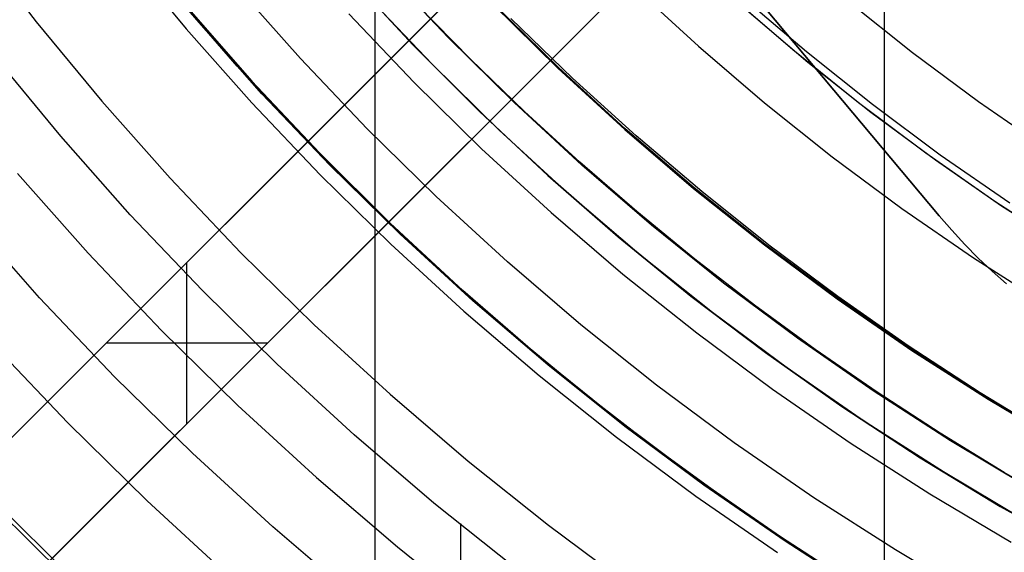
# Model space of a CAD drawing. Header units: millimetres. Extents: x 9001 to 10165, y -167 to 850.
# Tile 29 of 216: x 9541 to 9558, y 441 to 450. Entities that reach past the tile are written whole.
import ezdxf

# ---------------------------------------------------------------- set-up
doc = ezdxf.new("R2010")
doc.units = ezdxf.units.MM
for name, color, linetype in [('1', 7, 'Continuous'), ('COLOR EXT', 7, 'Continuous'), ('luz', 7, 'Continuous'), ('PLASTICO NEGRO', 7, 'Continuous')]:
    doc.layers.add(name, color=color, linetype=linetype)

msp = doc.modelspace()

# ---------------------------------------------------------------- linework, layer by layer
at = {"layer": '1', "color": 250, "true_color": 0x111111}
for p, q in [((9546.889, 541.189, 45.792), (9546.889, 424.503, 45.792)), ((9543.768, 450.332, 75.162), (9542.668, 451.663, 75.162)), ((9548.178, 450.021, 89.131), (9547.069, 451.195, 89.131)), ((9547.897, 449.553, 228.525), (9546.768, 450.742, 228.525)), ((9554.209, 449.809, 98.631), (9553.092, 450.774, 98.631)), ((9543.559, 450.581, 64.238), (9544.48, 449.524, 64.238)), ((9544.48, 449.524, 86.085), (9543.559, 450.581, 86.085)), ((9548.564, 449.645, 89.131), (9547.644, 450.586, 89.131)), ((9548.973, 450.61, 89.131), (9550.105, 449.497, 89.131)), ((9550.105, 449.497, 92.4), (9548.973, 450.61, 92.4)), ((9550.354, 449.313, 95.668), (9549.272, 450.358, 95.668)), ((9554.476, 449.588, 98.631), (9553.403, 450.499, 98.631)), ((9544.912, 449.04, 75.162), (9543.768, 450.332, 75.162)), ((9549.327, 448.885, 89.131), (9548.178, 450.021, 89.131)), ((9541.387, 448.294, 61.1), (9540.219, 449.709, 61.1)), ((9555.36, 448.882, 98.631), (9554.209, 449.809, 98.631)), ((9544.48, 449.524, 64.238), (9545.431, 448.494, 64.238)), ((9545.431, 448.494, 86.085), (9544.48, 449.524, 86.085)), ((9549.066, 448.403, 228.525), (9547.897, 449.553, 228.525)), ((9549.51, 448.729, 89.131), (9548.564, 449.645, 89.131)), ((9550.105, 449.497, 89.131), (9551.275, 448.424, 89.131)), ((9551.275, 448.424, 92.4), (9550.105, 449.497, 92.4)), ((9555.579, 448.713, 98.631), (9554.476, 449.588, 98.631)), ((9551.469, 448.302, 95.668), (9550.354, 449.313, 95.668)), ((9546.101, 447.788, 75.162), (9544.912, 449.04, 75.162)), ((9550.514, 447.789, 89.131), (9549.327, 448.885, 89.131)), ((9556.541, 447.996, 98.631), (9555.36, 448.882, 98.631)), ((9550.481, 447.839, 89.131), (9549.51, 448.729, 89.131)), ((9556.71, 447.874, 98.631), (9555.579, 448.713, 98.631)), ((9545.431, 448.494, 64.238), (9546.41, 447.491, 64.238)), ((9546.41, 447.491, 86.085), (9545.431, 448.494, 86.085)), ((9542.603, 446.92, 61.1), (9541.387, 448.294, 61.1)), ((9550.275, 447.295, 228.525), (9549.066, 448.403, 228.525)), ((9551.275, 448.424, 89.131), (9552.481, 447.392, 89.131)), ((9552.481, 447.392, 92.4), (9551.275, 448.424, 92.4)), ((9552.615, 447.326, 95.668), (9551.469, 448.302, 95.668)), ((9557.752, 447.15, 98.631), (9556.541, 447.996, 98.631)), ((9547.333, 446.577, 75.162), (9546.101, 447.788, 75.162)), ((9551.477, 446.977, 89.131), (9550.481, 447.839, 89.131)), ((9551.738, 446.735, 89.131), (9550.514, 447.789, 89.131)), ((9557.867, 447.073, 98.631), (9556.71, 447.874, 98.631)), ((9546.41, 447.491, 64.238), (9547.418, 446.516, 64.238)), ((9547.418, 446.516, 86.085), (9546.41, 447.491, 86.085)), ((9551.521, 446.229, 228.525), (9550.275, 447.295, 228.525)), ((9552.481, 447.392, 89.131), (9553.723, 446.402, 89.131)), ((9553.723, 446.402, 92.4), (9552.481, 447.392, 92.4)), ((9553.792, 446.388, 95.668), (9552.615, 447.326, 95.668)), ((9558.992, 446.347, 98.631), (9557.752, 447.15, 98.631)), ((9559.051, 446.31, 98.631), (9557.867, 447.073, 98.631)), ((9543.867, 445.59, 61.1), (9542.603, 446.92, 61.1)), ((9552.496, 446.142, 89.131), (9551.477, 446.977, 89.131)), ((9552.997, 445.724, 89.131), (9551.738, 446.735, 89.131)), ((9548.605, 445.41, 75.162), (9547.333, 446.577, 75.162)), ((9547.418, 446.516, 64.238), (9548.452, 445.569, 64.238)), ((9548.452, 445.569, 86.085), (9547.418, 446.516, 86.085)), ((9553.723, 446.402, 89.131), (9554.997, 445.456, 89.131)), ((9554.997, 445.456, 92.4), (9553.723, 446.402, 92.4)), ((9554.998, 445.487, 95.668), (9553.792, 446.388, 95.668)), ((9552.803, 445.207, 228.525), (9551.521, 446.229, 228.525)), ((9553.538, 445.336, 89.131), (9552.496, 446.142, 89.131)), ((9554.291, 444.756, 89.131), (9552.997, 445.724, 89.131)), ((9545.175, 444.304, 61.1), (9543.867, 445.59, 61.1)), ((9548.452, 445.569, 64.238), (9549.512, 444.651, 64.238)), ((9549.512, 444.651, 86.085), (9548.452, 445.569, 86.085)), ((9549.917, 444.288, 75.162), (9548.605, 445.41, 75.162)), ((9554.997, 445.456, 89.131), (9556.304, 444.554, 89.131)), ((9556.304, 444.554, 92.4), (9554.997, 445.456, 92.4)), ((9556.231, 444.625, 95.668), (9554.998, 445.487, 95.668)), ((9554.119, 444.23, 228.525), (9552.803, 445.207, 228.525)), ((9554.601, 444.559, 89.131), (9553.538, 445.336, 89.131)), ((9549.512, 444.651, 64.238), (9550.597, 443.762, 64.238)), ((9550.597, 443.762, 86.085), (9549.512, 444.651, 86.085)), ((9555.617, 443.834, 89.131), (9554.291, 444.756, 89.131)), ((9555.686, 443.81, 89.131), (9554.601, 444.559, 89.131)), ((9557.491, 443.802, 95.668), (9556.231, 444.625, 95.668)), ((9556.304, 444.554, 89.131), (9557.641, 443.698, 89.131)), ((9557.641, 443.698, 92.4), (9556.304, 444.554, 92.4)), ((9546.527, 443.063, 61.1), (9545.175, 444.304, 61.1)), ((9551.267, 443.211, 75.162), (9549.917, 444.288, 75.162)), ((9555.468, 443.298, 228.525), (9554.119, 444.23, 228.525)), ((9556.974, 442.958, 89.131), (9555.617, 443.834, 89.131)), ((9556.79, 443.092, 89.131), (9555.686, 443.81, 89.131)), ((9558.777, 443.02, 95.668), (9557.491, 443.802, 95.668)), ((9550.597, 443.762, 64.238), (9551.707, 442.903, 64.238)), ((9551.707, 442.903, 86.085), (9550.597, 443.762, 86.085)), ((9557.641, 443.698, 89.131), (9559.006, 442.888, 89.131)), ((9559.006, 442.888, 92.4), (9557.641, 443.698, 92.4)), ((9556.849, 442.414, 228.525), (9555.468, 443.298, 228.525)), ((9552.653, 442.182, 75.162), (9551.267, 443.211, 75.162)), ((9547.921, 441.87, 61.1), (9546.527, 443.063, 61.1)), ((9557.914, 442.404, 89.131), (9556.79, 443.092, 89.131)), ((9558.36, 442.129, 89.131), (9556.974, 442.958, 89.131)), ((9551.707, 442.903, 64.238), (9552.839, 442.075, 64.238)), ((9552.839, 442.075, 86.085), (9551.707, 442.903, 86.085)), ((9558.259, 441.578, 228.525), (9556.849, 442.414, 228.525)), ((9559.056, 441.748, 89.131), (9557.914, 442.404, 89.131)), ((9554.074, 441.201, 75.162), (9552.653, 442.182, 75.162)), ((9552.839, 442.075, 64.238), (9553.994, 441.279, 64.238)), ((9553.994, 441.279, 86.085), (9552.839, 442.075, 86.085)), ((9541.605, 440.545, 236.621), (9540.169, 441.957, 236.621)), ((9549.355, 440.726, 61.1), (9547.921, 441.87, 61.1)), ((9548.39, 441.512, 61.1), (9548.39, 427.014, 61.1)), ((9553.994, 441.279, 64.238), (9555.17, 440.514, 64.238)), ((9555.17, 440.514, 86.085), (9553.994, 441.279, 86.085)), ((9555.528, 440.27, 75.162), (9554.074, 441.201, 75.162))]:
    msp.add_line(p, q, dxfattribs=at)
at = {"layer": '1', "color": 7, "true_color": 0xf4f4f4}
for p, q in [((9556.775, 446.901, 279.75), (9544.851, 461.135, 279.75)), ((9544.851, 461.135, 282.75), (9556.775, 446.901, 282.75)), ((9556.775, 446.901, 281.25), (9544.851, 461.135, 281.25)), ((9556.995, 446.647, 279.75), (9556.775, 446.901, 279.75)), ((9556.775, 446.901, 282.75), (9556.995, 446.647, 282.75)), ((9556.775, 446.901, 282.75), (9556.775, 446.901, 279.75)), ((9556.995, 446.647, 281.25), (9556.775, 446.901, 281.25)), ((9557.223, 446.401, 279.75), (9556.995, 446.647, 279.75)), ((9556.995, 446.647, 282.75), (9557.223, 446.401, 282.75)), ((9557.223, 446.401, 281.25), (9556.995, 446.647, 281.25)), ((9557.46, 446.162, 279.75), (9557.223, 446.401, 279.75)), ((9557.223, 446.401, 282.75), (9557.46, 446.162, 282.75)), ((9557.46, 446.162, 281.25), (9557.223, 446.401, 281.25)), ((9557.704, 445.932, 279.75), (9557.46, 446.162, 279.75)), ((9557.46, 446.162, 282.75), (9557.704, 445.932, 282.75)), ((9557.704, 445.932, 281.25), (9557.46, 446.162, 281.25)), ((9557.956, 445.71, 279.75), (9557.704, 445.932, 279.75)), ((9557.704, 445.932, 282.75), (9557.956, 445.71, 282.75)), ((9557.956, 445.71, 281.25), (9557.704, 445.932, 281.25))]:
    msp.add_line(p, q, dxfattribs=at)
at = {"layer": '1', "color": 29, "true_color": 0x4d342b}
for p, q in [((9543.589, 450.571, 70.562), (9544.734, 449.263, 70.562)), ((9544.734, 449.263, 76.062), (9543.589, 450.571, 76.062)), ((9543.589, 450.571, 34.462), (9544.734, 449.263, 34.462)), ((9544.734, 449.263, 42.462), (9543.589, 450.571, 42.462)), ((9544.734, 449.263, 73.312), (9543.589, 450.571, 73.312)), ((9544.734, 449.263, 38.462), (9543.589, 450.571, 38.462)), ((9544.734, 449.263, 70.562), (9545.923, 447.996, 70.562)), ((9545.923, 447.996, 76.062), (9544.734, 449.263, 76.062)), ((9544.734, 449.263, 34.462), (9545.923, 447.996, 34.462)), ((9545.923, 447.996, 42.462), (9544.734, 449.263, 42.462)), ((9545.923, 447.996, 73.312), (9544.734, 449.263, 73.312)), ((9545.923, 447.996, 38.462), (9544.734, 449.263, 38.462)), ((9545.923, 447.996, 70.562), (9547.156, 446.772, 70.562)), ((9547.156, 446.772, 76.062), (9545.923, 447.996, 76.062)), ((9545.923, 447.996, 34.462), (9547.156, 446.772, 34.462)), ((9547.156, 446.772, 42.462), (9545.923, 447.996, 42.462)), ((9547.156, 446.772, 73.312), (9545.923, 447.996, 73.312)), ((9547.156, 446.772, 38.462), (9545.923, 447.996, 38.462)), ((9547.156, 446.772, 70.562), (9548.431, 445.591, 70.562)), ((9548.431, 445.591, 76.062), (9547.156, 446.772, 76.062)), ((9547.156, 446.772, 34.462), (9548.431, 445.591, 34.462)), ((9548.431, 445.591, 42.462), (9547.156, 446.772, 42.462)), ((9548.431, 445.591, 73.312), (9547.156, 446.772, 73.312)), ((9548.431, 445.591, 38.462), (9547.156, 446.772, 38.462)), ((9548.431, 445.591, 70.562), (9549.745, 444.455, 70.562)), ((9549.745, 444.455, 76.062), (9548.431, 445.591, 76.062)), ((9548.431, 445.591, 34.462), (9549.745, 444.455, 34.462)), ((9549.745, 444.455, 42.462), (9548.431, 445.591, 42.462)), ((9549.745, 444.455, 73.312), (9548.431, 445.591, 73.312)), ((9549.745, 444.455, 38.462), (9548.431, 445.591, 38.462)), ((9549.745, 444.455, 70.562), (9551.099, 443.365, 70.562)), ((9551.099, 443.365, 76.062), (9549.745, 444.455, 76.062)), ((9549.745, 444.455, 34.462), (9551.099, 443.365, 34.462)), ((9551.099, 443.365, 42.462), (9549.745, 444.455, 42.462)), ((9551.099, 443.365, 73.312), (9549.745, 444.455, 73.312)), ((9551.099, 443.365, 38.462), (9549.745, 444.455, 38.462)), ((9551.099, 443.365, 70.562), (9552.489, 442.323, 70.562)), ((9552.489, 442.323, 76.062), (9551.099, 443.365, 76.062)), ((9551.099, 443.365, 34.462), (9552.489, 442.323, 34.462)), ((9552.489, 442.323, 42.462), (9551.099, 443.365, 42.462)), ((9552.489, 442.323, 73.312), (9551.099, 443.365, 73.312)), ((9552.489, 442.323, 38.462), (9551.099, 443.365, 38.462)), ((9552.489, 442.323, 70.562), (9553.915, 441.33, 70.562)), ((9553.915, 441.33, 76.062), (9552.489, 442.323, 76.062)), ((9552.489, 442.323, 34.462), (9553.915, 441.33, 34.462)), ((9553.915, 441.33, 42.462), (9552.489, 442.323, 42.462)), ((9553.915, 441.33, 73.312), (9552.489, 442.323, 73.312)), ((9553.915, 441.33, 38.462), (9552.489, 442.323, 38.462)), ((9553.915, 441.33, 70.562), (9555.375, 440.387, 70.562)), ((9555.375, 440.387, 76.062), (9553.915, 441.33, 76.062)), ((9553.915, 441.33, 34.462), (9555.375, 440.387, 34.462)), ((9555.375, 440.387, 42.462), (9553.915, 441.33, 42.462)), ((9555.375, 440.387, 73.312), (9553.915, 441.33, 73.312)), ((9555.375, 440.387, 38.462), (9553.915, 441.33, 38.462))]:
    msp.add_line(p, q, dxfattribs=at)
at = {"layer": 'COLOR EXT', "color": 30, "true_color": 0xff8d00}
for p, q in [((9529.449, 431.939, 21.262), (9556.329, 458.819, 21.262)), ((9556.329, 458.819, 25.262), (9529.449, 431.939, 25.262)), ((9529.449, 431.939, 23.262), (9556.329, 458.819, 23.262)), ((9530.863, 430.525, 25.262), (9557.743, 457.405, 25.262)), ((9557.743, 457.405, 21.262), (9530.863, 430.525, 21.262)), ((9557.743, 457.405, 23.262), (9530.863, 430.525, 23.262)), ((9555.817, 414.616, 21.262), (9555.817, 455.479, 21.262)), ((9543.596, 443.258, 25.262), (9543.596, 446.086, 25.262)), ((9542.889, 445.379, 21.262), (9542.889, 445.379, 25.262)), ((9545.01, 444.672, 25.262), (9542.182, 444.672, 25.262)), ((9544.303, 443.965, 21.262), (9544.303, 443.965, 25.262))]:
    msp.add_line(p, q, dxfattribs=at)
at = {"layer": 'luz', "color": 7, "true_color": 0xffffff}
for p, q in [((9539.86, 451.728, -26.139), (9540.959, 450.3, -26.139)), ((9542.481, 451.514, -25.076), (9543.586, 450.177, -25.076)), ((9545.586, 449.657, -25.384), (9544.462, 450.926, -25.384)), ((9551.437, 450.9, -23.565), (9552.558, 449.872, -23.565)), ((9554.448, 449.772, -23.873), (9553.322, 450.735, -23.873)), ((9548.964, 450.601, -24.628), (9550.096, 449.488, -24.628)), ((9555.182, 450.661, -24.18), (9556.309, 449.763, -24.18)), ((9546.435, 450.437, -25.691), (9547.575, 449.236, -25.691)), ((9540.959, 450.3, -26.139), (9542.106, 448.911, -26.139)), ((9543.586, 450.177, -25.076), (9544.736, 448.878, -25.076)), ((9552.558, 449.872, -23.565), (9553.713, 448.883, -23.565)), ((9546.753, 448.428, -25.384), (9545.586, 449.657, -25.384)), ((9555.605, 448.849, -23.873), (9554.448, 449.772, -23.873)), ((9556.309, 449.763, -24.18), (9557.466, 448.903, -24.18)), ((9550.096, 449.488, -24.628), (9551.267, 448.415, -24.628)), ((9547.575, 449.236, -25.691), (9548.756, 448.076, -25.691)), ((9542.106, 448.911, -26.139), (9543.301, 447.562, -26.139)), ((9544.736, 448.878, -25.076), (9545.931, 447.62, -25.076)), ((9553.713, 448.883, -23.565), (9554.902, 447.935, -23.565)), ((9556.794, 447.966, -23.873), (9555.605, 448.849, -23.873)), ((9557.466, 448.903, -24.18), (9558.652, 448.085, -24.18)), ((9547.962, 447.24, -25.384), (9546.753, 448.428, -25.384)), ((9551.267, 448.415, -24.628), (9552.473, 447.382, -24.628)), ((9548.756, 448.076, -25.691), (9549.975, 446.957, -25.691)), ((9554.902, 447.935, -23.565), (9556.123, 447.029, -23.565)), ((9558.013, 447.125, -23.873), (9556.794, 447.966, -23.873)), ((9540.627, 447.645, -27.202), (9541.866, 446.246, -27.202)), ((9545.931, 447.62, -25.076), (9547.168, 446.404, -25.076)), ((9543.301, 447.562, -26.139), (9544.542, 446.255, -26.139)), ((9549.211, 446.094, -25.384), (9547.962, 447.24, -25.384)), ((9552.473, 447.382, -24.628), (9553.715, 446.392, -24.628)), ((9541.017, 445.466, -26.895), (9539.751, 446.895, -26.895)), ((9549.975, 446.957, -25.691), (9551.233, 445.881, -25.691)), ((9556.123, 447.029, -23.565), (9557.375, 446.165, -23.565)), ((9547.168, 446.404, -25.076), (9548.446, 445.231, -25.076)), ((9553.715, 446.392, -24.628), (9554.99, 445.446, -24.628)), ((9541.866, 446.246, -27.202), (9543.153, 444.89, -27.202)), ((9544.542, 446.255, -26.139), (9545.827, 444.992, -26.139)), ((9550.499, 444.992, -25.384), (9549.211, 446.094, -25.384)), ((9557.375, 446.165, -23.565), (9558.655, 445.345, -23.565)), ((9551.233, 445.881, -25.691), (9552.527, 444.849, -25.691)), ((9542.331, 444.082, -26.895), (9541.017, 445.466, -26.895)), ((9554.99, 445.446, -24.628), (9556.297, 444.544, -24.628)), ((9548.446, 445.231, -25.076), (9549.765, 444.104, -25.076)), ((9543.153, 444.89, -27.202), (9544.487, 443.58, -27.202)), ((9545.827, 444.992, -26.139), (9547.155, 443.774, -26.139)), ((9551.824, 443.936, -25.384), (9550.499, 444.992, -25.384)), ((9552.527, 444.849, -25.691), (9553.856, 443.862, -25.691)), ((9540.167, 444.687, -26.587), (9541.509, 443.274, -26.587)), ((9556.297, 444.544, -24.628), (9557.634, 443.687, -24.628)), ((9543.693, 442.744, -26.895), (9542.331, 444.082, -26.895)), ((9549.765, 444.104, -25.076), (9551.121, 443.022, -25.076)), ((9553.185, 442.925, -25.384), (9551.824, 443.936, -25.384)), ((9553.856, 443.862, -25.691), (9555.218, 442.922, -25.691)), ((9547.155, 443.774, -26.139), (9548.524, 442.602, -26.139)), ((9557.634, 443.687, -24.628), (9559, 442.877, -24.628)), ((9544.487, 443.58, -27.202), (9545.864, 442.316, -27.202)), ((9541.509, 443.274, -26.587), (9542.899, 441.908, -26.587)), ((9551.121, 443.022, -25.076), (9552.514, 441.988, -25.076)), ((9554.58, 441.962, -25.384), (9553.185, 442.925, -25.384)), ((9555.218, 442.922, -25.691), (9556.612, 442.03, -25.691)), ((9545.1, 441.454, -26.895), (9543.693, 442.744, -26.895)), ((9548.524, 442.602, -26.139), (9549.933, 441.479, -26.139)), ((9545.864, 442.316, -27.202), (9547.284, 441.101, -27.202)), ((9540.12, 441.909, -27.65), (9541.558, 440.496, -27.65)), ((9542.899, 441.908, -26.587), (9544.335, 440.591, -26.587)), ((9552.514, 441.988, -25.076), (9553.941, 441.002, -25.076)), ((9556.007, 441.048, -25.384), (9554.58, 441.962, -25.384)), ((9556.612, 442.03, -25.691), (9558.036, 441.186, -25.691)), ((9546.55, 440.212, -26.895), (9545.1, 441.454, -26.895)), ((9549.933, 441.479, -26.139), (9551.38, 440.405, -26.139)), ((9547.284, 441.101, -27.202), (9548.746, 439.936, -27.202)), ((9557.465, 440.184, -25.384), (9556.007, 441.048, -25.384))]:
    msp.add_line(p, q, dxfattribs=at)
at = {"layer": 'PLASTICO NEGRO', "color": 254, "true_color": 0xcad1ee}
for p, q in [((9546.445, 451.091, 33.562), (9547.562, 449.891, 33.562)), ((9547.562, 449.891, 35.062), (9546.445, 451.091, 35.062)), ((9546.445, 451.091, 34.312), (9547.562, 449.891, 34.312)), ((9547.562, 449.891, 33.562), (9548.72, 448.729, 33.562)), ((9548.72, 448.729, 35.062), (9547.562, 449.891, 35.062)), ((9547.562, 449.891, 34.312), (9548.72, 448.729, 34.312)), ((9548.72, 448.729, 33.562), (9549.918, 447.609, 33.562)), ((9549.918, 447.609, 35.062), (9548.72, 448.729, 35.062)), ((9548.72, 448.729, 34.312), (9549.918, 447.609, 34.312)), ((9549.918, 447.609, 33.562), (9551.153, 446.531, 33.562)), ((9551.153, 446.531, 35.062), (9549.918, 447.609, 35.062)), ((9549.918, 447.609, 34.312), (9551.153, 446.531, 34.312)), ((9551.153, 446.531, 33.562), (9552.425, 445.495, 33.562)), ((9552.425, 445.495, 35.062), (9551.153, 446.531, 35.062)), ((9551.153, 446.531, 34.312), (9552.425, 445.495, 34.312)), ((9552.425, 445.495, 33.562), (9553.731, 444.505, 33.562)), ((9553.731, 444.505, 35.062), (9552.425, 445.495, 35.062)), ((9552.425, 445.495, 34.312), (9553.731, 444.505, 34.312)), ((9553.731, 444.505, 33.562), (9555.071, 443.56, 33.562)), ((9555.071, 443.56, 35.062), (9553.731, 444.505, 35.062)), ((9553.731, 444.505, 34.312), (9555.071, 443.56, 34.312)), ((9555.071, 443.56, 33.562), (9556.443, 442.662, 33.562)), ((9556.443, 442.662, 35.062), (9555.071, 443.56, 35.062)), ((9555.071, 443.56, 34.312), (9556.443, 442.662, 34.312)), ((9556.443, 442.662, 33.562), (9557.845, 441.811, 33.562)), ((9557.845, 441.811, 35.062), (9556.443, 442.662, 35.062)), ((9556.443, 442.662, 34.312), (9557.845, 441.811, 34.312)), ((9557.845, 441.811, 33.562), (9559.276, 441.01, 33.562)), ((9559.276, 441.01, 35.062), (9557.845, 441.811, 35.062)), ((9557.845, 441.811, 34.312), (9559.276, 441.01, 34.312))]:
    msp.add_line(p, q, dxfattribs=at)

doc.saveas('drawing.dxf')
